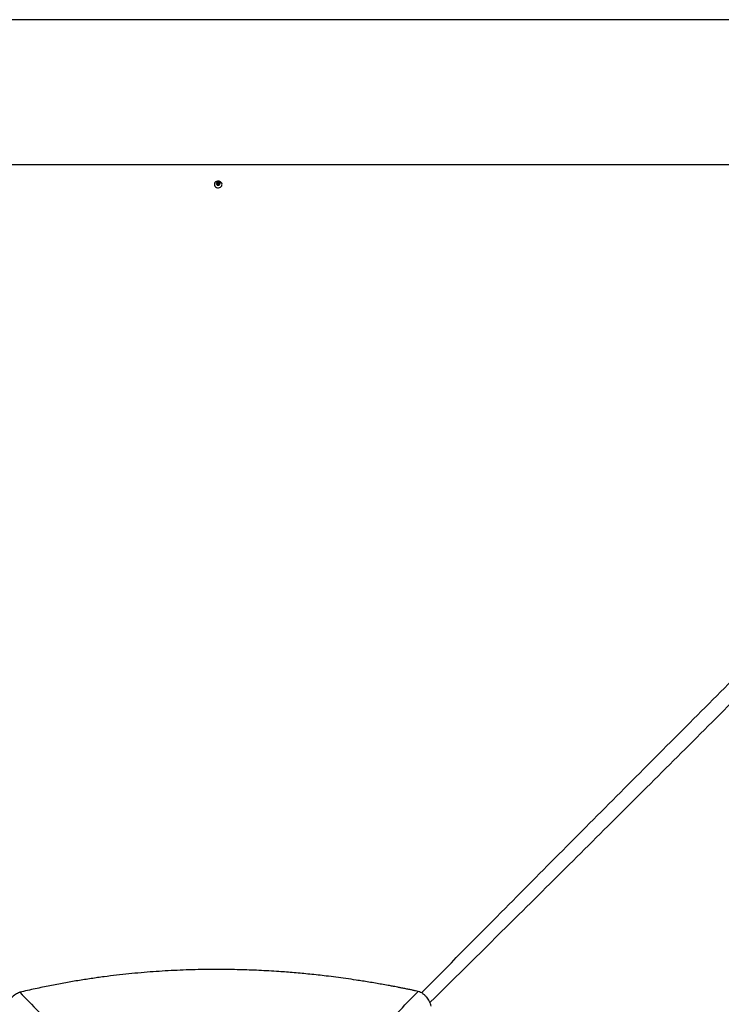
# Paper-space layout '2.5M DUO In-Ground Anchor' of a CAD drawing. Header units: millimetres. Extents: x 20 to 19291, y 40 to 15516.
# Tile 59 of 105: x 3698 to 5431, y 13084 to 15516. Entities that reach past the tile are written whole.
import ezdxf

# ---------------------------------------------------------------- set-up
doc = ezdxf.new("R2010")
doc.units = ezdxf.units.MM
doc.layers.add('COMPONENT_GEOMETRY', color=7, linetype='Continuous')
doc.styles.add('SLDTEXTSTYLE1', font='TXT', dxfattribs={"width": 0.75})
doc.dimstyles.new('SLDDIMSTYLE0', dxfattribs={"dimtxt": 150, "dimasz": 6.604, "dimexe": 0, "dimexo": 0.0625, "dimgap": 37.5, "dimtad": 0, "dimtih": 1, "dimtoh": 1, "dimdec": 0, "dimlfac": 0.5, "dimrnd": 1e-09, "dimzin": 12, "dimdsep": 46, "dimtxsty": 'SLDTEXTSTYLE1', "dimsah": 1, "dimcen": 0.09, "dimadec": 0, "dimazin": 3, "dimtfac": 1, "dimtdec": 0, "dimtofl": 0, "dimtmove": 0, "dimatfit": 3, "dimfxl": 1, "dimfrac": 2, "dimtolj": 1, "dimtzin": 12, "dimarcsym": 0})

# ---------------------------------------------------------------- blocks, each defined once
blk = doc.blocks.new('_D_14')
at = {"layer": 'COMPONENT_GEOMETRY', "color": 7, "ltscale": 2}
for p, q in [((6914.7, 15516.4), (871.4, 15516.4)), ((877.8, 15516.4), (877.8, 12887.5)), ((877.8, 10020.4), (877.8, 12649.3)), ((4187.3, 10020.4), (871.4, 10020.4))]:
    blk.add_line(p, q, dxfattribs=at)
for points in [[(877.8, 15516.4), (876.8, 15509.8), (878.8, 15509.8)], [(877.8, 10020.4), (878.8, 10027), (876.8, 10027)]]:
    blk.add_solid(points, dxfattribs=at)
at = {"layer": 'COMPONENT_GEOMETRY', "color": 7, "ltscale": 2, "insert": (656.1, 12842.7), "char_height": 150, "attachment_point": 1, "style": 'SLDTEXTSTYLE1'}
blk.add_mtext('2748', dxfattribs=at)

psp = doc.layouts.new('2.5M DUO In-Ground Anchor')

# ---------------------------------------------------------------- linework, layer by layer
at = {"color": 7, "linetype": 'Continuous', "lineweight": 25, "ltscale": 2}
for p, q in [((4184.66, 15111.86), (4186.63, 15114.36)), ((4186.14, 15109.11), (4184.66, 15111.86)), ((4185.14, 15110.97), (4185.64, 15111.61)), ((4185.64, 15111.61), (4186.63, 15112.86)), ((4189.6, 15108.86), (4186.14, 15109.11)), ((4186.63, 15114.36), (4190.08, 15114.11)), ((4186.63, 15112.86), (4186.63, 15114.36)), ((4186.63, 15112.86), (4188.35, 15112.74)), ((4188.35, 15112.74), (4190.08, 15112.61)), ((4191.57, 15111.36), (4189.6, 15108.86)), ((4190.08, 15114.11), (4191.57, 15111.36)), ((4190.08, 15112.61), (4190.08, 15114.11)), ((4190.08, 15112.61), (4190.82, 15111.24)), ((4190.82, 15111.24), (4191.08, 15110.75))]:
    psp.add_line(p, q, dxfattribs=at)
at = {"color": 7, "linetype": 'Continuous', "lineweight": 25, "ltscale": 2, "flags": 128}
for points in [[(4189.86, 15157.57), (2908.66, 15157.59), (1649.94, 15157.66)], [(6673.77, 15157.65), (5471.05, 15157.59), (4189.86, 15157.57)], [(4184.36, 15117), (4183.84, 15116.79), (4181.71, 15115.5), (4180.05, 15113.76), (4178.99, 15111.69), (4178.61, 15109.45), (4178.93, 15107.2), (4179.93, 15105.1), (4181.54, 15103.32), (4183.63, 15101.99), (4186.06, 15101.2), (4188.64, 15101.01), (4191.18, 15101.45), (4193.49, 15102.46), (4195.4, 15103.99), (4196.77, 15105.92), (4197.5, 15108.09), (4197.54, 15110.36), (4196.87, 15112.56), (4195.55, 15114.51), (4193.68, 15116.08), (4191.89, 15116.98)], [(4188.5, 15115.77), (4186.66, 15115.58), (4185.04, 15114.79), (4183.89, 15113.52), (4183.38, 15111.95), (4183.59, 15110.34), (4184.49, 15108.91), (4185.95, 15107.9), (4187.73, 15107.46), (4189.57, 15107.64), (4191.19, 15108.43), (4192.34, 15109.71), (4192.85, 15111.27), (4192.63, 15112.89), (4191.73, 15114.31), (4190.28, 15115.32), (4188.5, 15115.77)], [(4191.04, 15110.69), (4190.97, 15110.92), (4190.82, 15111.24)]]:
    psp.add_lwpolyline(points, dxfattribs=at)
at = {"color": 7, "linetype": 'Continuous', "lineweight": 25, "ltscale": 4}
for centre, radius, start, end in [((4188.1, 15107.05), 10.63, 85.89705, 110.59757), ((4187.59, 15110.06), 2.49, 141.55073, 162.21659), ((4188.07, 15109.59), 3.16, 84.90188, 140.20776), ((4188.21, 15109.72), 3.02, 30.21517, 87.29383), ((4188.1, 15107.05), 10.63, 69.12063, 85.89705)]:
    psp.add_arc(centre, radius, start, end, dxfattribs=at)
at = {"color": 8, "linetype": 'Continuous', "lineweight": 25, "ltscale": 2}
for points, knots in [([(4690.36, 13111.91), (4755.99, 13178.31), (4922.64, 13346.91), (5191.5, 13616.93), (5394.62, 13820.63), (5496.18, 13922.48)], [0, 0, 0, 0, 0.2451746, 0.6225868, 1, 1, 1, 1]), ([(5523.34, 13895.32), (5421.49, 13793.76), (5217.78, 13590.64), (4947.28, 13321.3), (4778.18, 13154.16), (4711.29, 13088.05)], [0, 0, 0, 0, 0.3767289, 0.7534585, 1, 1, 1, 1])]:
    psp.add_open_spline(points, degree=3, knots=knots, dxfattribs=at)
at = {"color": 7, "linetype": 'Continuous', "lineweight": 25, "ltscale": 2}
for points, knots in [([(4682.36, 13115.7), (4680.21, 13116.15), (4675.5, 13117.14), (4667.8, 13118.74), (4658.85, 13120.57), (4649.33, 13122.48), (4640.16, 13124.29), (4631.91, 13125.89), (4624.93, 13127.23), (4618.87, 13128.37), (4613.59, 13129.35), (4604.67, 13131), (4592.5, 13133.19), (4576.45, 13135.98), (4560.65, 13138.62), (4544.74, 13141.18), (4525.75, 13144.11), (4503.85, 13147.3), (4479.14, 13150.64), (4449.58, 13154.33), (4415.22, 13158.14), (4376.16, 13161.8), (4334.2, 13165.03), (4289.15, 13167.62), (4240.88, 13169.36), (4193.37, 13170.04), (4142.09, 13169.68), (4086.79, 13167.95), (4027.17, 13164.43), (3967.03, 13159.18), (3915.94, 13153.23), (3873.78, 13147.35), (3840.62, 13142.18), (3806.66, 13136.31), (3771.68, 13129.63), (3735.26, 13122.05), (3710.56, 13116.3), (3697.87, 13113.34)], [0, 0, 0, 0, 0.006631, 0.0145572, 0.0237908, 0.0342333, 0.0438975, 0.0520343, 0.0596436, 0.0653695, 0.0706972, 0.075849, 0.0927926, 0.1080689, 0.1250911, 0.1412089, 0.1567762, 0.18317, 0.208079, 0.2321399, 0.2731666, 0.3125487, 0.3506767, 0.4003262, 0.4488407, 0.4965961, 0.5438674, 0.6037328, 0.6637148, 0.7243032, 0.7860831, 0.8191459, 0.8529281, 0.8875307, 0.9233335, 0.9605788, 1, 1, 1, 1]), ([(3697.87, 13113.34), (3695.98, 13112.54), (3692.25, 13110.98), (3686.89, 13107.9), (3681.78, 13104.32), (3678.7, 13101.44), (3677.17, 13100)], [0, 0, 0, 0, 0.248543, 0.4910205, 0.746733, 1, 1, 1, 1]), ([(3697.87, 13113.34), (3728.62, 13081.81), (3790.11, 13018.77), (3863.12, 12942.44), (3917.55, 12884.95), (3953.62, 12846.42), (3989.01, 12807.28), (4023.52, 12767.34), (4045.29, 12739.62), (4056.18, 12725.76)], [0, 0, 0, 0, 0.2498232, 0.4996433, 0.5997256, 0.6998528, 0.7999525, 0.8999917, 1, 1, 1, 1]), ([(4321.39, 12725.74), (4331.22, 12738.24), (4350.87, 12763.23), (4381.97, 12799.27), (4413.8, 12834.64), (4456.93, 12881.33), (4511.5, 12939.31), (4590.3, 13021.28), (4647.47, 13079.91), (4682.36, 13115.7)], [0, 0, 0, 0, 0.0896208, 0.1792755, 0.2689653, 0.3586339, 0.5384834, 0.7183364, 1, 1, 1, 1]), ([(4714.46, 13079.46), (4713.25, 13083.29), (4711.39, 13089.19), (4707.24, 13096.39), (4703.38, 13101.55), (4698.83, 13106.18), (4693.73, 13110.1), (4688.22, 13113.34), (4684.33, 13114.9), (4682.36, 13115.7)], [0, 0, 0, 0, 0.2383648, 0.366381, 0.4913274, 0.6205369, 0.7504462, 0.8732425, 1, 1, 1, 1])]:
    psp.add_open_spline(points, degree=3, knots=knots, dxfattribs=at)

# ---------------------------------------------------------------- dimensions: what is measured, and where the dimension line sits
at = {"layer": 'COMPONENT_GEOMETRY', "color": 7, "ltscale": 2}
dim = psp.add_linear_dim(base=(877.79, 10020.44), p1=(6917.23, 15516.37), p2=(4189.86, 10020.44), angle=90, dimstyle='SLDDIMSTYLE0', dxfattribs=at)
dim.commit()
dim.dimension.update_dxf_attribs({"geometry": '_D_14', "text_midpoint": (877.79, 12768.4), "dimtype": 160})

doc.saveas('drawing.dxf')
